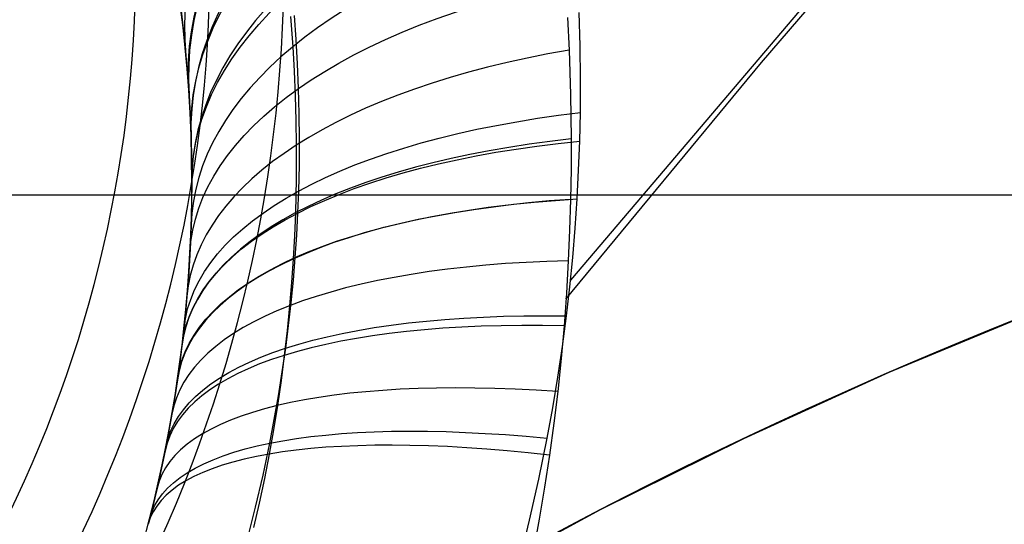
# Model space of a CAD drawing. Extents: x 35624 to 36541, y 4015 to 4839.
# Tile 53 of 150: x 35822.72 to 35836, y 4623.46 to 4630.27. Entities that reach past the tile are written whole.
import ezdxf

# ---------------------------------------------------------------- set-up
doc = ezdxf.new("R2010")
doc.units = 0
for name, color, linetype in [('FUSTO_INTERNO', 200, 'CONTINUOUS'), ('IGES_LEVEL_1', 4, 'CONTINUOUS'), ('IGES_LEVEL_3', 87, 'CONTINUOUS')]:
    doc.layers.add(name, color=color, linetype=linetype)

msp = doc.modelspace()

# ---------------------------------------------------------------- linework, layer by layer
at = {"layer": 'FUSTO_INTERNO'}
for p, q in [((35834.44731186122, 4625.511478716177, -193.153372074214), (35836.43776719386, 4626.335952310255, -193.153372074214)), ((35834.44731186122, 4625.511478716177, -168.153372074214), (35836.43776719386, 4626.335952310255, -168.153372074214)), ((35836.43776719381, 4626.335952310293, -180.653372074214), (35834.44731186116, 4625.511478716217, -180.653372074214)), ((35832.48616536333, 4624.619529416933, -193.153372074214), (35834.44731186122, 4625.511478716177, -193.153372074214)), ((35832.48616536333, 4624.619529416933, -168.153372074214), (35834.44731186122, 4625.511478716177, -168.153372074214)), ((35834.44731186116, 4625.511478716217, -180.653372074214), (35832.48616536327, 4624.619529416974, -180.653372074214)), ((35830.55661430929, 4623.661144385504, -193.153372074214), (35832.48616536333, 4624.619529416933, -193.153372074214)), ((35830.55661430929, 4623.661144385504, -168.153372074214), (35832.48616536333, 4624.619529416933, -168.153372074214)), ((35832.48616536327, 4624.619529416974, -180.653372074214), (35830.55661430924, 4623.661144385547, -180.653372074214)), ((35828.66090846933, 4622.63744105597, -193.153372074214), (35830.55661430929, 4623.661144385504, -193.153372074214)), ((35828.66090846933, 4622.63744105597, -168.153372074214), (35830.55661430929, 4623.661144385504, -168.153372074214)), ((35830.55661430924, 4623.661144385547, -180.653372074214), (35828.66090846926, 4622.637441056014, -180.653372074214))]:
    msp.add_line(p, q, dxfattribs=at)
for centre, radius, start, end in [((35807.35868029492, 4631.01470705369, -154.6564491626), 18.9264460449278, 253.6184668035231, 5.353768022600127), ((35807.35868029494, 4631.014707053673, -206.6554839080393), 18.92644604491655, 253.6184668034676, 5.353768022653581), ((35807.35868029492, 4631.014707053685, -180.6559665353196), 18.92644604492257, 253.6184668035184, 5.353768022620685), ((35807.35868029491, 4631.014707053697, -154.6564491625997), 17.92644604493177, 253.6184668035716, 5.353768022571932), ((35807.35868029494, 4631.014707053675, -206.6554839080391), 17.9264460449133, 253.6184668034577, 5.353768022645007), ((35807.35868029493, 4631.014707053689, -154.6564491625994), 16.9264460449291, 253.6184668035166, 5.353768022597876), ((35807.35868029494, 4631.014707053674, -206.6554839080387), 16.92644604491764, 253.6184668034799, 5.353768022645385), ((35807.35868029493, 4631.01470705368, -180.655966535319), 16.92644604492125, 253.6184668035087, 5.353768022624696), ((35859.58449814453, 4567.639871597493, -193.153372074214), 63.0951744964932, 90, 134.999999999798)]:
    msp.add_arc(centre, radius, start, end, dxfattribs=at)
at = {"layer": 'IGES_LEVEL_1'}
for p, q in [((35832.72545291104, 4629.687454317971, -313.4351023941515), (35835.41959698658, 4632.828628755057, -313.4355435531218)), ((35834.0069416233, 4631.291101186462, -115.0253198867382), (35830.1492784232, 4626.752744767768, -115.0365280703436)), ((35824.92364601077, 4630.162245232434, -127.658346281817), (35824.89077223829, 4630.433508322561, -128.004616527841)), ((35824.8914621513, 4630.42811269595, -300.0812948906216), (35824.91155594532, 4630.265981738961, -300.3150357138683)), ((35824.91155594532, 4630.265981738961, -300.3150357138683), (35824.93867091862, 4630.025555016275, -300.6464078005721)), ((35826.37318467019, 4630.310026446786, -307.3418492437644), (35826.40369162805, 4629.900685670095, -307.6500135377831)), ((35826.45020824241, 4629.996861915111, -120.650349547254), (35826.42649985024, 4630.323747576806, -120.8820470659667)), ((35830.10853054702, 4630.294538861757, -311.6131493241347), (35830.13033842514, 4629.856232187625, -311.8548358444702)), ((35830.2804007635, 4629.91298813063, -116.4536127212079), (35830.26754228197, 4630.361925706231, -116.6871144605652)), ((35824.9530227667, 4629.885172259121, -127.3222234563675), (35824.92364601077, 4630.162245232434, -127.658346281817)), ((35824.93867091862, 4630.025555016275, -300.6464078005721), (35824.96312152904, 4629.779475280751, -300.9684430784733)), ((35826.46897335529, 4629.668615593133, -120.4258782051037), (35826.45020824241, 4629.996861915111, -120.650349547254)), ((35824.97863837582, 4629.602590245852, -126.9962298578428), (35824.9530227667, 4629.885172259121, -127.3222234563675)), ((35826.40369162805, 4629.900685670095, -307.6500135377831), (35826.42281687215, 4629.571811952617, -307.8875697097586)), ((35830.13033842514, 4629.856232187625, -311.8548358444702), (35830.15009597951, 4629.258158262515, -312.1704071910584)), ((35830.28552375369, 4629.463582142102, -116.2284878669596), (35830.2804007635, 4629.91298813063, -116.4536127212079)), ((35824.96312152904, 4629.779475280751, -300.9684430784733), (35824.98544278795, 4629.518141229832, -301.2933099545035)), ((35825.0002287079, 4629.314800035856, -126.6803472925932), (35824.97863837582, 4629.602590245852, -126.9962298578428)), ((35826.48271021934, 4629.339179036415, -120.2084986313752), (35826.46897335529, 4629.668615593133, -120.4258782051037)), ((35830.08902590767, 4626.496369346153, -313.4346286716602), (35832.72545291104, 4629.687454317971, -313.4351023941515)), ((35824.98544278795, 4629.518141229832, -301.2933099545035), (35825.00436967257, 4629.251422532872, -301.6083079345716)), ((35826.42281687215, 4629.571811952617, -307.8875697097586), (35826.43722077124, 4629.241084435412, -308.117883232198)), ((35830.28283755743, 4629.013914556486, -116.0115308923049), (35830.28552375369, 4629.463582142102, -116.2284878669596)), ((35825.01809392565, 4629.011180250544, -126.3634047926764), (35825.0002287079, 4629.314800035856, -126.6803472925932)), ((35826.49158465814, 4628.995056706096, -119.9895373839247), (35826.48271021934, 4629.339179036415, -120.2084986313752)), ((35825.00436967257, 4629.251422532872, -301.6083079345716), (35825.0201310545, 4628.969982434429, -301.9241075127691)), ((35826.43722077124, 4629.241084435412, -308.117883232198), (35826.44682071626, 4628.908680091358, -308.3410568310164)), ((35830.15009597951, 4629.258158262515, -312.1704071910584), (35830.1582655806, 4628.657686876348, -312.4714677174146)), ((35825.03110845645, 4628.70265506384, -126.0571550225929), (35825.01809392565, 4629.011180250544, -126.3634047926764)), ((35825.0201310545, 4628.969982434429, -301.9241075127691), (35825.03174983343, 4628.683474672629, -302.2295050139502)), ((35826.49485446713, 4628.64999375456, -119.7779684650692), (35826.49158465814, 4628.995056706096, -119.9895373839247)), ((35830.27426088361, 4628.628080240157, -115.8317552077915), (35830.28283755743, 4629.013914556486, -116.0115308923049)), ((35826.44682071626, 4628.908680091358, -308.3410568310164), (35826.45153364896, 4628.5747752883, -308.5571929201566)), ((35825.03897543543, 4628.393125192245, -125.7647038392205), (35825.03110845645, 4628.70265506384, -126.0571550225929)), ((35825.03174983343, 4628.683474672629, -302.2295050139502), (35825.03913067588, 4628.383810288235, -302.5328935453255)), ((35826.49245918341, 4628.304154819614, -119.5736401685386), (35826.49485446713, 4628.64999375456, -119.7779684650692)), ((35830.1582655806, 4628.657686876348, -312.4714677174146), (35830.1571050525, 4628.250479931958, -312.667004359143)), ((35826.45153364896, 4628.5747752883, -308.5571929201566), (35826.44996470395, 4628.119002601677, -308.8397617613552)), ((35830.2597289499, 4628.239019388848, -115.6562704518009), (35830.27426088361, 4628.628080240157, -115.8317552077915)), ((35825.04164164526, 4628.079490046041, -125.4824480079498), (35825.03897543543, 4628.393125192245, -125.7647038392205)), ((35825.03913067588, 4628.383810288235, -302.5328935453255), (35825.04164164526, 4628.079490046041, -302.8254271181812)), ((35826.48433846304, 4627.957704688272, -119.37640086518), (35826.49245918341, 4628.304154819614, -119.5736401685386)), ((35830.1571050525, 4628.250479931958, -312.667004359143), (35830.15046897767, 4627.842614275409, -312.8561086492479)), ((35826.44996470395, 4628.119002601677, -308.8397617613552), (35826.4390595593, 4627.661245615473, -309.1097329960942)), ((35830.23926680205, 4627.850128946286, -115.4865065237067), (35830.2597289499, 4628.239019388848, -115.6562704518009)), ((35825.04164164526, 4628.079490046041, -302.8254271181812), (35825.03934739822, 4627.788629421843, -303.0913437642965)), ((35825.04012697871, 4627.84309855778, -125.2784594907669), (35825.04164164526, 4628.079490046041, -125.4824480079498)), ((35825.04164164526, 4628.079490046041, -125.4824480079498), (35825.04164164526, 4628.079490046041, -302.8254271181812)), ((35826.47276726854, 4627.660114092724, -119.2127235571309), (35826.48433846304, 4627.957704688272, -119.37640086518)), ((35830.21234512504, 4627.454846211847, -115.3195657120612), (35830.23926680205, 4627.850128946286, -115.4865065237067)), ((35825.03934739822, 4627.788629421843, -303.0913437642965), (35825.03235484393, 4627.494214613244, -303.3477388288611)), ((35825.03553021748, 4627.60475730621, -125.0799808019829), (35825.04012697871, 4627.84309855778, -125.2784594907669)), ((35830.15046897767, 4627.842614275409, -312.8561086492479), (35830.13810359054, 4627.429200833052, -313.0410882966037)), ((35825.02778171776, 4627.364601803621, -124.8869408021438), (35825.03553021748, 4627.60475730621, -125.0799808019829)), ((35826.4390595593, 4627.661245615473, -309.1097329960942), (35826.42631062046, 4627.350742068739, -309.2852940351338)), ((35826.45677025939, 4627.359742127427, -119.0527415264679), (35826.47276726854, 4627.660114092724, -119.2127235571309)), ((35825.03235484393, 4627.494214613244, -303.3477388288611), (35825.02329164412, 4627.256972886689, -303.5454968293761)), ((35830.17925628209, 4627.05996499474, -115.1583021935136), (35830.21234512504, 4627.454846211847, -115.3195657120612)), ((35825.01681183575, 4627.122767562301, -124.6992683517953), (35825.02778171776, 4627.364601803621, -124.8869408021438)), ((35826.42631062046, 4627.350742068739, -309.2852940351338), (35826.40917473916, 4627.039679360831, -309.4552498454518)), ((35826.43640233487, 4627.059213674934, -118.8977774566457), (35826.45677025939, 4627.359742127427, -119.0527415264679)), ((35830.13810359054, 4627.429200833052, -313.0410882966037), (35830.11998885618, 4627.015482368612, -313.2196364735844)), ((35825.02329164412, 4627.256972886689, -303.5454968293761), (35825.01105536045, 4627.017789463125, -303.7372621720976)), ((35825.00189359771, 4626.869310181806, -124.5094769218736), (35825.01681183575, 4627.122767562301, -124.6992683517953)), ((35826.41117401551, 4626.753455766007, -118.7452035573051), (35826.43640233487, 4627.059213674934, -118.8977774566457)), ((35830.13999717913, 4626.665591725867, -115.0026076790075), (35830.17925628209, 4627.05996499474, -115.1583021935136)), ((35825.01105536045, 4627.017789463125, -303.7372621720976), (35824.99557616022, 4626.776803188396, -303.9230701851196)), ((35826.40917473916, 4627.039679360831, -309.4552498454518), (35826.38731561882, 4626.724331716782, -309.6216674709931)), ((35830.11998885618, 4627.015482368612, -313.2196364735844), (35830.09446677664, 4626.577286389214, -313.401770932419)), ((35824.9833473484, 4626.614324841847, -124.3253533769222), (35825.00189359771, 4626.869310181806, -124.5094769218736)), ((35824.99557616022, 4626.776803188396, -303.9230701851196), (35824.97678421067, 4626.53415290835, -304.1029561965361)), ((35826.38731561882, 4626.724331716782, -309.6216674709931), (35826.36088117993, 4626.408699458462, -309.782465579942)), ((35826.38138131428, 4626.44772446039, -118.5976428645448), (35826.41117401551, 4626.753455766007, -118.7452035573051)), ((35830.09456472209, 4626.271832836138, -114.8523738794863), (35830.13999717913, 4626.665591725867, -115.0026076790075)), ((35824.97678421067, 4626.53415290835, -304.1029561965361), (35824.94582427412, 4626.202038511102, -304.3379504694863)), ((35824.96111344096, 4626.357956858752, -124.146822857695), (35824.9833473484, 4626.614324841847, -124.3253533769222)), ((35830.09446677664, 4626.577286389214, -313.401770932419), (35830.06234843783, 4626.139187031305, -313.5768716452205)), ((35826.36088117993, 4626.408699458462, -309.782465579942), (35826.32786497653, 4626.074338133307, -309.9466712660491)), ((35826.34701126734, 4626.142110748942, -118.4550149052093), (35826.38138131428, 4626.44772446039, -118.5976428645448)), ((35824.93513222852, 4626.100351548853, -123.9738105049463), (35824.96111344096, 4626.357956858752, -124.146822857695)), ((35830.04008044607, 4625.858197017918, -114.7000417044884), (35830.09456472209, 4626.271832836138, -114.8523738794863)), ((35824.94582427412, 4626.202038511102, -304.3379504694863), (35824.90848674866, 4625.86745460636, -304.5621878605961)), ((35826.30805093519, 4625.83670533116, -118.3172390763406), (35826.34701126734, 4626.142110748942, -118.4550149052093)), ((35830.06234843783, 4626.139187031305, -313.5768716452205), (35830.02299753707, 4625.69557185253, -313.7472264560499)), ((35824.90981372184, 4625.878469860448, -123.8297231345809), (35824.93513222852, 4626.100351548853, -123.9738105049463)), ((35826.32786497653, 4626.074338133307, -309.9466712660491), (35826.28964530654, 4625.739993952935, -310.1047149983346)), ((35824.90848674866, 4625.86745460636, -304.5621878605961), (35824.87955119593, 4625.639927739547, -304.7078134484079)), ((35824.88141956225, 4625.653965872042, -123.6884276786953), (35824.90981372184, 4625.878469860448, -123.8297231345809)), ((35829.97876609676, 4625.445474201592, -114.5535342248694), (35830.04008044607, 4625.858197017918, -114.7000417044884)), ((35826.28964530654, 4625.739993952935, -310.1047149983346), (35826.24557501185, 4625.401381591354, -310.2586542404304)), ((35826.2620765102, 4625.515602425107, -118.1773903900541), (35826.30805093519, 4625.83670533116, -118.3172390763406)), ((35824.87955119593, 4625.639927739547, -304.7078134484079), (35824.84760235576, 4625.411531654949, -304.848610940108)), ((35824.85012308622, 4625.428812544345, -123.5511235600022), (35824.88141956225, 4625.653965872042, -123.6884276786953)), ((35830.02299753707, 4625.69557185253, -313.7472264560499), (35829.97672637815, 4625.252519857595, -313.9105452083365)), ((35826.21099836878, 4625.194930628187, -118.0427488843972), (35826.2620765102, 4625.515602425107, -118.1773903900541)), ((35824.84760235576, 4625.411531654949, -304.848610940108), (35824.81215329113, 4625.179523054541, -304.986279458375)), ((35824.81528019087, 4625.199213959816, -123.4155093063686), (35824.85012308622, 4625.428812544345, -123.5511235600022)), ((35826.24557501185, 4625.401381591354, -310.2586542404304), (35826.19610277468, 4625.063135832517, -310.4064122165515)), ((35829.91063305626, 4625.03377897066, -114.4127474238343), (35829.97876609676, 4625.445474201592, -114.5535342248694)), ((35824.77738001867, 4624.969121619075, -123.283940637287), (35824.81528019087, 4625.199213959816, -123.4155093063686)), ((35826.15481159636, 4624.874789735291, -117.913236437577), (35826.21099836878, 4625.194930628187, -118.0427488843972)), ((35829.97672637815, 4625.252519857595, -313.9105452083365), (35829.92520082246, 4624.823792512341, -314.0622343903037)), ((35824.81215329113, 4625.179523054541, -304.986279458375), (35824.77355105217, 4624.946836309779, -305.1190887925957)), ((35826.19610277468, 4625.063135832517, -310.4064122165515), (35826.14296717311, 4624.735761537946, -310.5438137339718)), ((35824.77355105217, 4624.946836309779, -305.1190887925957), (35824.72920817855, 4624.699830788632, -305.2544728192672)), ((35824.73640144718, 4624.738622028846, -123.156380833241), (35824.77738001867, 4624.969121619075, -123.283940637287)), ((35829.83569270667, 4624.623225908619, -114.2775772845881), (35829.91063305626, 4625.03377897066, -114.4127474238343)), ((35826.0935112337, 4624.555279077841, -117.7887747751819), (35826.15481159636, 4624.874789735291, -117.913236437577)), ((35829.92520082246, 4624.823792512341, -314.0622343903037), (35829.86704640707, 4624.396024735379, -314.2074838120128)), ((35824.72920817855, 4624.699830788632, -305.2544728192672), (35824.68127036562, 4624.452310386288, -305.3845224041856)), ((35824.69232335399, 4624.507801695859, -123.0327931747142), (35824.73640144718, 4624.738622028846, -123.156380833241)), ((35826.14296717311, 4624.735761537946, -310.5438137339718), (35826.08471630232, 4624.409051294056, -310.6755406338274)), ((35826.00214836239, 4624.122900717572, -117.6278315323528), (35826.0935112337, 4624.555279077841, -117.7887747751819)), ((35829.72314276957, 4624.068151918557, -114.1029652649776), (35829.83569270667, 4624.623225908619, -114.2775772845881)), ((35824.68127036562, 4624.452310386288, -305.3845224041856), (35824.62899953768, 4624.201089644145, -305.5109296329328)), ((35824.64256358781, 4624.264620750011, -122.9069736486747), (35824.69232335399, 4624.507801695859, -123.0327931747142)), ((35826.08471630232, 4624.409051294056, -310.6755406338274), (35826.02021445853, 4624.077629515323, -310.8037534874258)), ((35829.86704640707, 4624.396024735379, -314.2074838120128), (35829.80104520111, 4623.962188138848, -314.3486841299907)), ((35824.58933141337, 4624.021276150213, -122.785479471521), (35824.64256358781, 4624.264620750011, -122.9069736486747)), ((35824.62899953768, 4624.201089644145, -305.5109296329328), (35824.57299029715, 4623.949594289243, -305.6319926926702)), ((35824.53261106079, 4623.777863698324, -122.6682768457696), (35824.58933141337, 4624.021276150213, -122.785479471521)), ((35825.90138117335, 4623.692109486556, -117.4759048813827), (35826.00214836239, 4624.122900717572, -117.6278315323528)), ((35826.02021445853, 4624.077629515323, -310.8037534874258), (35825.95040081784, 4623.747206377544, -310.9262338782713)), ((35829.59814715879, 4623.515667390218, -113.9383194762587), (35829.72314276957, 4624.068151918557, -114.1029652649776)), ((35824.57299029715, 4623.949594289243, -305.6319926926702), (35824.51511049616, 4623.705656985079, -305.7443141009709)), ((35829.80104520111, 4623.962188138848, -314.3486841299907), (35829.72807533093, 4623.529774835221, -314.4834006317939)), ((35824.47238676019, 4623.534479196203, -122.5553319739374), (35824.53261106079, 4623.777863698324, -122.6682768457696)), ((35825.95040081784, 4623.747206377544, -310.9262338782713), (35825.87527126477, 4623.417933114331, -311.0430500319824)), ((35824.51511049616, 4623.705656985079, -305.7443141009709), (35824.45368717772, 4623.461693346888, -305.8517466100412)), ((35825.79123005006, 4623.263148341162, -117.3328551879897), (35825.90138117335, 4623.692109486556, -117.4759048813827)), ((35824.38503838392, 4623.20443014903, -122.4088237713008), (35824.47238676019, 4623.534479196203, -122.5553319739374)), ((35829.4607737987, 4622.966047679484, -113.7834555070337), (35829.59814715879, 4623.515667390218, -113.9383194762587)), ((35829.72807533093, 4623.529774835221, -314.4834006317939), (35829.6480862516, 4623.098997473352, -314.6117221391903))]:
    msp.add_line(p, q, dxfattribs=at)
at = {"layer": 'IGES_LEVEL_1', "extrusion": (-0.07393897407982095, 0.7577299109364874, 0.6483659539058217)}
msp.add_arc((-36115.41807462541, -960.8837301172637, 664.1236781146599), 10.1687992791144, 301.2594265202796, 359.8879690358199, dxfattribs=at)
at = {"layer": 'IGES_LEVEL_1', "extrusion": (-0.05737952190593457, 0.8109180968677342, -0.5823396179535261)}
msp.add_arc((-36072.52650593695, 1113.607601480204, 1772.14474713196), 10.12772896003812, 0.0510355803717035, 60.31562218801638, dxfattribs=at)
at = {"layer": 'IGES_LEVEL_1', "extrusion": (-0.05303992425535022, 0.7903388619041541, 0.6103697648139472)}
msp.add_arc((-36064.7161548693, -1593.939130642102, 1574.429190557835), 10.14115566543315, 301.3033405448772, 359.9529574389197, dxfattribs=at)
at = {"layer": 'IGES_LEVEL_1', "extrusion": (-0.02832008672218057, 0.8200935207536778, 0.5715282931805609)}
msp.add_arc((-35973.55024329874, -2185.216907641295, 2608.652608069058), 10.11431970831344, 301.3365925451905, 0.0149825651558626, dxfattribs=at)
at = {"layer": 'IGES_LEVEL_1', "extrusion": (-0.02986922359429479, 0.8383251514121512, -0.5443516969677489)}
msp.add_arc((-35977.22962113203, 1717.914964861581, 2878.911415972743), 10.10187908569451, 359.9864673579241, 60.21163131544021, dxfattribs=at)
at = {"layer": 'IGES_LEVEL_1', "extrusion": (-2.134348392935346e-13, 0.8467650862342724, 0.5319669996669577)}
msp.add_arc((-35835.1303343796, -2718.420288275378, 3757.802994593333), 10.08870076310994, 301.3429715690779, 0.0722896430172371, dxfattribs=at)
at = {"layer": 'IGES_LEVEL_1', "extrusion": (4.180517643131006e-11, 0.8615785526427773, -0.5076242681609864)}
msp.add_arc((-35835.12010995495, 2241.224831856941, 4051.151965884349), 10.07847610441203, 359.9297748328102, 60.11828815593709, dxfattribs=at)
at = {"layer": 'IGES_LEVEL_1', "extrusion": (0.02905886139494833, 0.8684049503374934, 0.4950034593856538)}
msp.add_arc((-35660.29836109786, -3146.014350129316, 4909.415353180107), 10.06651165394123, 301.3129512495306, 0.1194960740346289, dxfattribs=at)
at = {"layer": 'IGES_LEVEL_1', "extrusion": (0.04868507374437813, 0.8892677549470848, -0.4547885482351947)}
msp.add_arc((-35528.55203840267, 2880.838139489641, 5915.606459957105), 10.04760909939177, 359.8588112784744, 59.98051552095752, dxfattribs=at)
at = {"layer": 'IGES_LEVEL_1', "extrusion": (0.07941976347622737, 0.8960454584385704, 0.4368009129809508)}
msp.add_arc((-35286.65152226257, -3668.129563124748, 6857.963649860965), 10.03538796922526, 301.177341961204, 0.179630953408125, dxfattribs=at)
at = {"layer": 'IGES_LEVEL_1', "extrusion": (0.1035012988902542, 0.909611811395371, -0.4023603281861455)}
msp.add_arc((-35082.25404362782, 3365.623281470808, 7965.764982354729), 10.02077344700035, 359.8035072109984, 59.82616996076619, dxfattribs=at)
at = {"layer": 'IGES_LEVEL_1', "extrusion": (0.1159129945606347, 0.9100413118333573, 0.3979811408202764)}
msp.add_arc((-34963.33369125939, -3907.150963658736, 8241.092902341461), 10.0174535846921, 301.0190741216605, 0.2090674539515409, dxfattribs=at)
at = {"layer": 'IGES_LEVEL_1', "extrusion": (0.1156893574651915, 0.9129018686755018, -0.3914411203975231)}
msp.add_arc((-34969.10265402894, 3445.515432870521, 8416.00594251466), 10.01571877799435, 359.7941979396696, 59.79107314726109, dxfattribs=at)
at = {"layer": 'IGES_LEVEL_1', "extrusion": (0.1406513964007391, 0.9184285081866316, -0.3697380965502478)}
msp.add_arc((-34721.81370081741, 3580.865299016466, 9332.622436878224), 10.00623843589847, 359.7781853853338, 59.71833151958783, dxfattribs=at)
at = {"layer": 'IGES_LEVEL_1', "extrusion": (0.1414198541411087, 0.9173330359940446, 0.3721565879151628)}
msp.add_arc((-34711.83143615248, -4015.657924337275, 9195.936106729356), 10.00685760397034, 300.882015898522, 0.2235478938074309, dxfattribs=at)
at = {"layer": 'IGES_LEVEL_1', "extrusion": (0.1677859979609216, 0.9229469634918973, 0.346434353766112)}
msp.add_arc((-34429.8374889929, -4082.514474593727, 10173.77228652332), 9.997408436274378, 300.7199964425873, 0.2337283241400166, dxfattribs=at)
at = {"layer": 'IGES_LEVEL_1', "extrusion": (0.1926869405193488, 0.9252529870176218, -0.3267700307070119)}
msp.add_arc((-34139.38231535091, 3749.871777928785, 11221.99344534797), 9.98991276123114, 359.7571178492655, 59.56366214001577, dxfattribs=at)
at = {"layer": 'IGES_LEVEL_1', "extrusion": (0.1961722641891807, 0.9269794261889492, 0.319727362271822)}
msp.add_arc((-34100.99287411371, -4107.385498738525, 11216.94119995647), 9.988800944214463, 300.5251741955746, 0.2396368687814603, dxfattribs=at)
at = {"layer": 'IGES_LEVEL_1', "extrusion": (0.2252951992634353, 0.9290992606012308, 0.2932859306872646)}
msp.add_arc((-33735.91784162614, -4086.203796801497, 12277.57489606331), 9.981523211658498, 300.306523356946, 0.2406296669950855, dxfattribs=at)
at = {"layer": 'IGES_LEVEL_1', "extrusion": (0.2486727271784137, 0.9263352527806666, -0.2829573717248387)}
msp.add_arc((-33410.70625978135, 3774.175344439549, 13226.19016315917), 9.976817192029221, 359.7514761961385, 59.3968289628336, dxfattribs=at)
at = {"layer": 'IGES_LEVEL_1', "extrusion": (0.2537464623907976, 0.9293136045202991, 0.2683075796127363)}
msp.add_arc((-33351.46326177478, -4023.218346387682, 13304.91189995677), 9.975816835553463, 300.0779001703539, 0.2369461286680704, dxfattribs=at)
at = {"layer": 'IGES_LEVEL_3'}
msp.add_line((36342.56463506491, 4627.898717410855, 77.97675634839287), (35822.51866254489, 4627.898717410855, 77.97675634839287), dxfattribs=at)

doc.saveas('drawing.dxf')
